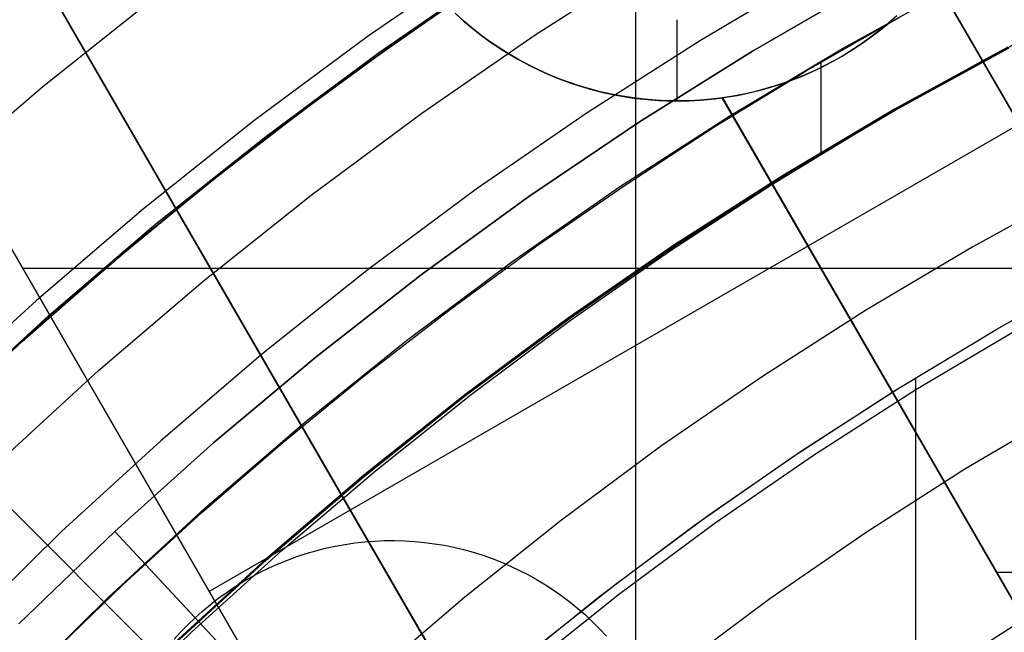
# Model space of a CAD drawing. Header units: millimetres. Extents: x 8926 to 10090, y -5004 to -3986.
# Tile 146 of 256: x 9473.28 to 9485.38, y -4319.97 to -4312.43. Entities that reach past the tile are written whole.
import ezdxf

# ---------------------------------------------------------------- set-up
doc = ezdxf.new("R2010")
doc.units = ezdxf.units.MM
for name, color, linetype in [('1', 7, 'Continuous'), ('COLOR EXT', 7, 'Continuous'), ('luz', 7, 'Continuous'), ('PLASTICO NEGRO', 7, 'Continuous'), ('Predeterminada', 7, 'Continuous')]:
    doc.layers.add(name, color=color, linetype=linetype)
doc.layers.add('BLANCO METALICO', color=7, linetype='Continuous', true_color=0xededed)

msp = doc.modelspace()

# ---------------------------------------------------------------- linework, layer by layer
at = {"layer": '1', "color": 250, "true_color": 0x111111}
for p, q in [((9477.688, -4312.841, 75.162), (9479.109, -4311.861, 75.162)), ((9479.029, -4311.938, 64.238), (9477.874, -4312.735, 64.238)), ((9477.874, -4312.735, 86.085), (9479.029, -4311.938, 86.085)), ((9483.395, -4312.788, 89.131), (9484.809, -4312.007, 89.131)), ((9485.121, -4312.939, 95.668), (9486.453, -4312.241, 95.668)), ((9482.949, -4313.064, 89.131), (9484.091, -4312.407, 89.131)), ((9477.874, -4312.735, 64.238), (9476.742, -4313.563, 64.238)), ((9476.742, -4313.563, 86.085), (9477.874, -4312.735, 86.085)), ((9482.009, -4313.617, 89.131), (9483.395, -4312.788, 89.131)), ((9485.434, -4312.786, 89.131), (9484.041, -4313.548, 89.131)), ((9484.041, -4313.548, 92.4), (9485.434, -4312.786, 92.4)), ((9476.302, -4313.871, 75.162), (9477.688, -4312.841, 75.162)), ((9483.812, -4313.679, 95.668), (9485.121, -4312.939, 95.668)), ((9481.825, -4313.751, 89.131), (9482.949, -4313.064, 89.131)), ((9483.129, -4312.957, 89.131), (9483.129, -4314.081, 89.131)), ((9484.041, -4313.548, 89.131), (9482.676, -4314.357, 89.131)), ((9482.676, -4314.357, 92.4), (9484.041, -4313.548, 92.4)), ((9476.742, -4313.563, 64.238), (9475.632, -4314.421, 64.238)), ((9475.632, -4314.421, 86.085), (9476.742, -4313.563, 86.085)), ((9480.652, -4314.493, 89.131), (9482.009, -4313.617, 89.131)), ((9480.721, -4314.47, 89.131), (9481.825, -4313.751, 89.131)), ((9482.526, -4314.461, 95.668), (9483.812, -4313.679, 95.668)), ((9474.952, -4314.947, 75.162), (9476.302, -4313.871, 75.162)), ((9482.676, -4314.357, 89.131), (9481.339, -4315.213, 89.131)), ((9481.339, -4315.213, 92.4), (9482.676, -4314.357, 92.4)), ((9475.632, -4314.421, 64.238), (9474.547, -4315.31, 64.238)), ((9474.547, -4315.31, 86.085), (9475.632, -4314.421, 86.085)), ((9479.326, -4315.416, 89.131), (9480.652, -4314.493, 89.131)), ((9479.636, -4315.218, 89.131), (9480.721, -4314.47, 89.131)), ((9481.266, -4315.284, 95.668), (9482.526, -4314.461, 95.668)), ((9473.64, -4316.07, 75.162), (9474.952, -4314.947, 75.162)), ((9478.573, -4315.995, 89.131), (9479.636, -4315.218, 89.131)), ((9481.339, -4315.213, 89.131), (9480.032, -4316.115, 89.131)), ((9480.032, -4316.115, 92.4), (9481.339, -4315.213, 92.4)), ((9474.547, -4315.31, 64.238), (9473.487, -4316.228, 64.238)), ((9473.487, -4316.228, 86.085), (9474.547, -4315.31, 86.085)), ((9480.033, -4316.146, 95.668), (9481.266, -4315.284, 95.668)), ((9478.032, -4316.383, 89.131), (9479.326, -4315.416, 89.131)), ((9485.293, -4316.245, 98.631), (9486.516, -4315.544, 98.631)), ((9472.368, -4317.237, 75.162), (9473.64, -4316.07, 75.162)), ((9477.531, -4316.802, 89.131), (9478.573, -4315.995, 89.131)), ((9480.032, -4316.115, 89.131), (9478.758, -4317.061, 89.131)), ((9478.758, -4317.061, 92.4), (9480.032, -4316.115, 92.4)), ((9478.827, -4317.047, 95.668), (9480.033, -4316.146, 95.668)), ((9473.487, -4316.228, 64.238), (9472.453, -4317.175, 64.238)), ((9472.453, -4317.175, 86.085), (9473.487, -4316.228, 86.085)), ((9484.027, -4317.006, 98.631), (9485.293, -4316.245, 98.631)), ((9484.086, -4316.969, 98.631), (9485.293, -4316.245, 98.631)), ((9476.773, -4317.394, 89.131), (9478.032, -4316.383, 89.131)), ((9476.512, -4317.636, 89.131), (9477.531, -4316.802, 89.131)), ((9484.291, -4316.852, 98.631), (9484.291, -4337.828, 98.631)), ((9478.758, -4317.061, 89.131), (9477.516, -4318.051, 89.131)), ((9477.516, -4318.051, 92.4), (9478.758, -4317.061, 92.4)), ((9477.65, -4317.986, 95.668), (9478.827, -4317.047, 95.668)), ((9482.787, -4317.809, 98.631), (9484.027, -4317.006, 98.631)), ((9482.902, -4317.732, 98.631), (9484.086, -4316.969, 98.631)), ((9475.549, -4318.449, 89.131), (9476.773, -4317.394, 89.131)), ((9475.516, -4318.498, 89.131), (9476.512, -4317.636, 89.131)), ((9481.745, -4318.533, 98.631), (9482.902, -4317.732, 98.631)), ((9481.576, -4318.655, 98.631), (9482.787, -4317.809, 98.631)), ((9476.504, -4318.961, 95.668), (9477.65, -4317.986, 95.668)), ((9477.516, -4318.051, 89.131), (9476.31, -4319.083, 89.131)), ((9476.31, -4319.083, 92.4), (9477.516, -4318.051, 92.4)), ((9474.362, -4319.544, 89.131), (9475.549, -4318.449, 89.131)), ((9474.545, -4319.388, 89.131), (9475.516, -4318.498, 89.131)), ((9480.614, -4319.372, 98.631), (9481.745, -4318.533, 98.631)), ((9480.395, -4319.541, 98.631), (9481.576, -4318.655, 98.631)), ((9475.389, -4319.972, 95.668), (9476.504, -4318.961, 95.668)), ((9476.31, -4319.083, 89.131), (9475.14, -4320.156, 89.131)), ((9475.14, -4320.156, 92.4), (9476.31, -4319.083, 92.4)), ((9473.599, -4320.304, 89.131), (9474.545, -4319.388, 89.131)), ((9479.511, -4320.247, 98.631), (9480.614, -4319.372, 98.631)), ((9473.213, -4320.68, 89.131), (9474.362, -4319.544, 89.131)), ((9479.244, -4320.468, 98.631), (9480.395, -4319.541, 98.631)), ((9474.307, -4321.018, 95.668), (9475.389, -4319.972, 95.668))]:
    msp.add_line(p, q, dxfattribs=at)
at = {"layer": '1', "color": 29, "true_color": 0x4d342b}
for p, q in [((9478.771, -4312.11, 34.462), (9477.35, -4313.109, 34.462)), ((9478.771, -4312.11, 42.462), (9477.35, -4313.109, 42.462)), ((9478.771, -4312.11, 70.562), (9477.35, -4313.109, 70.562)), ((9478.771, -4312.11, 76.062), (9477.35, -4313.109, 76.062)), ((9477.35, -4313.109, 38.462), (9478.771, -4312.11, 38.462)), ((9477.35, -4313.109, 73.312), (9478.771, -4312.11, 73.312)), ((9477.35, -4313.109, 34.462), (9475.964, -4314.157, 34.462)), ((9477.35, -4313.109, 42.462), (9475.964, -4314.157, 42.462)), ((9477.35, -4313.109, 70.562), (9475.964, -4314.157, 70.562)), ((9477.35, -4313.109, 76.062), (9475.964, -4314.157, 76.062)), ((9475.964, -4314.157, 38.462), (9477.35, -4313.109, 38.462)), ((9475.964, -4314.157, 73.312), (9477.35, -4313.109, 73.312)), ((9475.964, -4314.157, 34.462), (9474.615, -4315.252, 34.462)), ((9475.964, -4314.157, 42.462), (9474.615, -4315.252, 42.462)), ((9475.964, -4314.157, 70.562), (9474.615, -4315.252, 70.562)), ((9475.964, -4314.157, 76.062), (9474.615, -4315.252, 76.062)), ((9474.615, -4315.252, 38.462), (9475.964, -4314.157, 38.462)), ((9474.615, -4315.252, 73.312), (9475.964, -4314.157, 73.312)), ((9474.615, -4315.252, 34.462), (9473.305, -4316.394, 34.462)), ((9474.615, -4315.252, 42.462), (9473.305, -4316.394, 42.462)), ((9474.615, -4315.252, 70.562), (9473.305, -4316.394, 70.562)), ((9474.615, -4315.252, 76.062), (9473.305, -4316.394, 76.062)), ((9473.305, -4316.394, 38.462), (9474.615, -4315.252, 38.462)), ((9473.305, -4316.394, 73.312), (9474.615, -4315.252, 73.312)), ((9473.305, -4316.394, 34.462), (9472.036, -4317.581, 34.462)), ((9473.305, -4316.394, 42.462), (9472.036, -4317.581, 42.462)), ((9473.305, -4316.394, 70.562), (9472.036, -4317.581, 70.562)), ((9473.305, -4316.394, 76.062), (9472.036, -4317.581, 76.062)), ((9472.036, -4317.581, 38.462), (9473.305, -4316.394, 38.462)), ((9472.036, -4317.581, 73.312), (9473.305, -4316.394, 73.312))]:
    msp.add_line(p, q, dxfattribs=at)
at = {"layer": 'BLANCO METALICO'}
for p, q in [((9457.145, -4287.491, 236.532), (9479.559, -4326.314, 236.532)), ((9457.145, -4287.491, 238.032), (9479.559, -4326.314, 238.032)), ((9484.385, -4330.672, 239.532), (9464.453, -4296.15, 239.532)), ((9464.453, -4296.15, 242.032), (9484.385, -4330.672, 242.032)), ((9484.385, -4330.672, 240.782), (9464.453, -4296.15, 240.782)), ((9462.721, -4297.15, 239.532), (9479.559, -4326.314, 239.532)), ((9479.678, -4326.52, 242.032), (9462.721, -4297.15, 242.032)), ((9462.721, -4297.15, 240.782), (9479.678, -4326.52, 240.782)), ((9492.12, -4325.074, 242.532), (9484.514, -4311.898, 241.472)), ((9484.515, -4311.897, 239.532), (9492.122, -4325.073, 239.532)), ((9492.122, -4325.073, 241.032), (9484.515, -4311.898, 241.032)), ((9478.732, -4312.448, 239.532), (9478.63, -4312.356, 239.532)), ((9478.631, -4312.356, 240.782), (9478.732, -4312.448, 240.782)), ((9478.643, -4312.368, 242.032), (9478.746, -4312.46, 242.032)), ((9478.837, -4312.536, 239.532), (9478.732, -4312.448, 239.532)), ((9478.732, -4312.448, 240.782), (9478.837, -4312.537, 240.782)), ((9478.746, -4312.46, 242.032), (9478.852, -4312.549, 242.032)), ((9481.363, -4313.435, 242.032), (9481.363, -4312.435, 242.032)), ((9483.947, -4312.488, 242.032), (9484.051, -4312.397, 242.032)), ((9484.061, -4312.388, 241.487), (9483.961, -4312.476, 241.489)), ((9478.944, -4312.621, 239.532), (9478.837, -4312.536, 239.532)), ((9478.837, -4312.537, 240.782), (9478.945, -4312.621, 240.782)), ((9478.852, -4312.549, 242.032), (9478.961, -4312.634, 242.032)), ((9483.73, -4312.659, 242.032), (9483.84, -4312.575, 242.032)), ((9483.858, -4312.561, 241.49), (9483.752, -4312.643, 241.492)), ((9483.84, -4312.575, 242.032), (9483.947, -4312.488, 242.032)), ((9483.961, -4312.476, 241.489), (9483.858, -4312.561, 241.49)), ((9479.055, -4312.702, 239.532), (9478.944, -4312.621, 239.532)), ((9478.945, -4312.621, 240.782), (9479.055, -4312.702, 240.782)), ((9478.961, -4312.634, 242.032), (9479.073, -4312.715, 242.032)), ((9479.168, -4312.779, 239.532), (9479.055, -4312.702, 239.532)), ((9479.055, -4312.702, 240.782), (9479.169, -4312.779, 240.782)), ((9483.618, -4312.738, 242.032), (9483.73, -4312.659, 242.032)), ((9483.752, -4312.643, 241.492), (9483.643, -4312.721, 241.493)), ((9479.073, -4312.715, 242.032), (9479.188, -4312.792, 242.032)), ((9479.284, -4312.852, 239.532), (9479.168, -4312.779, 239.532)), ((9479.169, -4312.779, 240.782), (9479.284, -4312.852, 240.782)), ((9479.188, -4312.792, 242.032), (9479.305, -4312.865, 242.032)), ((9483.384, -4312.886, 242.032), (9483.502, -4312.814, 242.032)), ((9483.532, -4312.795, 241.493), (9483.419, -4312.866, 241.494)), ((9483.502, -4312.814, 242.032), (9483.618, -4312.738, 242.032)), ((9483.643, -4312.721, 241.493), (9483.532, -4312.795, 241.493)), ((9479.402, -4312.921, 239.532), (9479.284, -4312.852, 239.532)), ((9479.284, -4312.852, 240.782), (9479.403, -4312.922, 240.782)), ((9479.305, -4312.865, 242.032), (9479.425, -4312.934, 242.032)), ((9479.523, -4312.987, 239.532), (9479.402, -4312.921, 239.532)), ((9479.403, -4312.922, 240.782), (9479.523, -4312.987, 240.782)), ((9479.425, -4312.934, 242.032), (9479.546, -4312.999, 242.032)), ((9483.303, -4312.932, 241.494), (9483.185, -4312.995, 241.493)), ((9483.264, -4312.954, 242.032), (9483.384, -4312.886, 242.032)), ((9483.419, -4312.866, 241.494), (9483.303, -4312.932, 241.494)), ((9479.646, -4313.047, 239.532), (9479.523, -4312.987, 239.532)), ((9479.523, -4312.987, 240.782), (9479.646, -4313.048, 240.782)), ((9479.546, -4312.999, 242.032), (9479.671, -4313.059, 242.032)), ((9479.77, -4313.104, 239.532), (9479.646, -4313.047, 239.532)), ((9479.646, -4313.048, 240.782), (9479.771, -4313.104, 240.782)), ((9479.671, -4313.059, 242.032), (9479.797, -4313.115, 242.032)), ((9483.065, -4313.054, 241.493), (9482.943, -4313.109, 241.492)), ((9483.017, -4313.077, 242.032), (9483.141, -4313.017, 242.032)), ((9483.185, -4312.995, 241.493), (9483.065, -4313.054, 241.493)), ((9483.141, -4313.017, 242.032), (9483.264, -4312.954, 242.032)), ((9479.897, -4313.157, 239.532), (9479.77, -4313.104, 239.532)), ((9479.771, -4313.104, 240.782), (9479.898, -4313.157, 240.782)), ((9479.797, -4313.115, 242.032), (9479.925, -4313.167, 242.032)), ((9480.025, -4313.205, 239.532), (9479.897, -4313.157, 239.532)), ((9479.898, -4313.157, 240.782), (9480.026, -4313.205, 240.782)), ((9479.925, -4313.167, 242.032), (9480.054, -4313.215, 242.032)), ((9482.631, -4313.228, 242.032), (9482.761, -4313.182, 242.032)), ((9482.82, -4313.16, 241.49), (9482.695, -4313.206, 241.489)), ((9482.761, -4313.182, 242.032), (9482.89, -4313.132, 242.032)), ((9482.943, -4313.109, 241.492), (9482.82, -4313.16, 241.49)), ((9482.89, -4313.132, 242.032), (9483.017, -4313.077, 242.032)), ((9480.155, -4313.248, 239.532), (9480.025, -4313.205, 239.532)), ((9480.026, -4313.205, 240.782), (9480.156, -4313.248, 240.782)), ((9480.054, -4313.215, 242.032), (9480.186, -4313.258, 242.032)), ((9480.287, -4313.287, 239.532), (9480.155, -4313.248, 239.532)), ((9480.156, -4313.248, 240.782), (9480.287, -4313.287, 240.782)), ((9480.186, -4313.258, 242.032), (9480.318, -4313.296, 242.032)), ((9480.419, -4313.322, 239.532), (9480.287, -4313.287, 239.532)), ((9480.287, -4313.287, 240.782), (9480.42, -4313.322, 240.782)), ((9480.318, -4313.296, 242.032), (9480.452, -4313.33, 242.032)), ((9482.232, -4313.339, 242.032), (9482.367, -4313.307, 242.032)), ((9482.44, -4313.287, 241.484), (9482.311, -4313.321, 241.482)), ((9482.367, -4313.307, 242.032), (9482.5, -4313.27, 242.032)), ((9482.568, -4313.249, 241.487), (9482.44, -4313.287, 241.484)), ((9482.5, -4313.27, 242.032), (9482.631, -4313.228, 242.032)), ((9482.695, -4313.206, 241.489), (9482.568, -4313.249, 241.487)), ((9474.419, -4313.411, 239.532), (9474.419, -4313.411, 242.032)), ((9480.553, -4313.352, 239.532), (9480.419, -4313.322, 239.532)), ((9480.42, -4313.322, 240.782), (9480.554, -4313.352, 240.782)), ((9480.452, -4313.33, 242.032), (9480.587, -4313.359, 242.032)), ((9480.688, -4313.377, 239.532), (9480.553, -4313.352, 239.532)), ((9480.554, -4313.352, 240.782), (9480.688, -4313.377, 240.782)), ((9480.587, -4313.359, 242.032), (9480.723, -4313.383, 242.032)), ((9480.823, -4313.398, 239.532), (9480.688, -4313.377, 239.532)), ((9480.688, -4313.377, 240.782), (9480.824, -4313.398, 240.782)), ((9480.723, -4313.383, 242.032), (9480.86, -4313.403, 242.032)), ((9480.959, -4313.414, 239.532), (9480.823, -4313.398, 239.532)), ((9480.824, -4313.398, 240.782), (9480.96, -4313.414, 240.782)), ((9480.86, -4313.403, 242.032), (9480.997, -4313.418, 242.032)), ((9481.096, -4313.426, 239.532), (9480.959, -4313.414, 239.532)), ((9480.96, -4313.414, 240.782), (9481.096, -4313.426, 240.782)), ((9480.997, -4313.418, 242.032), (9481.135, -4313.428, 242.032)), ((9481.233, -4313.433, 239.532), (9481.096, -4313.426, 239.532)), ((9481.096, -4313.426, 240.782), (9481.233, -4313.433, 240.782)), ((9481.135, -4313.428, 242.032), (9481.273, -4313.434, 242.032)), ((9481.411, -4313.434, 242.032), (9481.549, -4313.43, 242.032)), ((9481.643, -4313.425, 239.532), (9481.507, -4313.432, 239.532)), ((9481.507, -4313.432, 240.782), (9481.644, -4313.425, 240.782)), ((9481.549, -4313.43, 242.032), (9481.687, -4313.422, 242.032)), ((9481.78, -4313.413, 239.532), (9481.643, -4313.425, 239.532)), ((9481.644, -4313.425, 240.782), (9481.781, -4313.413, 240.782)), ((9481.687, -4313.422, 242.032), (9481.824, -4313.408, 242.032)), ((9481.916, -4313.396, 239.532), (9481.78, -4313.413, 239.532)), ((9481.781, -4313.413, 240.782), (9481.917, -4313.396, 240.782)), ((9481.824, -4313.408, 242.032), (9481.961, -4313.39, 242.032)), ((9489.524, -4326.573, 239.532), (9481.916, -4313.396, 239.532)), ((9481.917, -4313.396, 241.472), (9481.916, -4313.396, 239.532)), ((9481.916, -4313.396, 241.032), (9489.524, -4326.573, 241.032)), ((9482.049, -4313.375, 241.475), (9481.917, -4313.396, 241.472)), ((9481.917, -4313.396, 241.472), (9489.525, -4326.572, 242.532)), ((9481.961, -4313.39, 242.032), (9482.097, -4313.367, 242.032)), ((9482.18, -4313.35, 241.479), (9482.049, -4313.375, 241.475)), ((9482.097, -4313.367, 242.032), (9482.232, -4313.339, 242.032)), ((9482.311, -4313.321, 241.482), (9482.18, -4313.35, 241.479)), ((9482.3, -4313.323, 241.485), (9482.3, -4313.323, 242.032)), ((9481.37, -4313.435, 239.532), (9481.233, -4313.433, 239.532)), ((9481.233, -4313.433, 240.782), (9481.37, -4313.435, 240.782)), ((9481.273, -4313.434, 242.032), (9481.411, -4313.434, 242.032)), ((9481.507, -4313.432, 239.532), (9481.37, -4313.435, 239.532)), ((9481.37, -4313.435, 240.782), (9481.507, -4313.432, 240.782)), ((9496.409, -4315.498, 236.532), (9473.315, -4315.498, 236.532)), ((9488.747, -4319.231, 242.064), (9485.291, -4319.239, 241.944))]:
    msp.add_line(p, q, dxfattribs=at)
at = {"layer": 'COLOR EXT', "color": 30, "true_color": 0xff8d00}
for p, q in [((9480.852, -4326.138, 21.262), (9480.852, -4285.275, 21.262)), ((9455.898, -4301.184, 21.262), (9482.769, -4328.055, 21.262)), ((9482.769, -4328.055, 25.262), (9455.898, -4301.184, 25.262)), ((9455.898, -4301.184, 23.262), (9482.769, -4328.055, 23.262))]:
    msp.add_line(p, q, dxfattribs=at)
at = {"layer": 'luz', "color": 7, "true_color": 0xffffff}
for p, q in [((9478.976, -4311.661, -25.076), (9477.549, -4312.647, -25.076)), ((9479.615, -4312.621, -25.384), (9481.042, -4311.707, -25.384)), ((9483.071, -4311.845, -25.691), (9481.647, -4312.689, -25.691)), ((9474.968, -4312.138, -26.139), (9473.56, -4313.262, -26.139)), ((9477.549, -4312.647, -25.076), (9476.156, -4313.681, -25.076)), ((9478.22, -4313.584, -25.384), (9479.615, -4312.621, -25.384)), ((9481.647, -4312.689, -25.691), (9480.253, -4313.581, -25.691)), ((9485.428, -4312.774, -24.628), (9484.035, -4313.536, -24.628)), ((9473.56, -4313.262, -26.139), (9472.19, -4314.433, -26.139)), ((9484.035, -4313.536, -24.628), (9482.669, -4314.346, -24.628)), ((9476.859, -4314.595, -25.384), (9478.22, -4313.584, -25.384)), ((9480.253, -4313.581, -25.691), (9478.891, -4314.522, -25.691)), ((9476.156, -4313.681, -25.076), (9474.8, -4314.763, -25.076)), ((9482.669, -4314.346, -24.628), (9481.332, -4315.203, -24.628)), ((9486.333, -4314.498, -23.565), (9484.999, -4315.228, -23.565)), ((9475.534, -4315.652, -25.384), (9476.859, -4314.595, -25.384)), ((9478.891, -4314.522, -25.691), (9477.562, -4315.508, -25.691)), ((9474.8, -4314.763, -25.076), (9473.481, -4315.89, -25.076)), ((9481.332, -4315.203, -24.628), (9480.025, -4316.105, -24.628)), ((9484.999, -4315.228, -23.565), (9483.691, -4316.004, -23.565)), ((9477.562, -4315.508, -25.691), (9476.268, -4316.54, -25.691)), ((9474.246, -4316.753, -25.384), (9475.534, -4315.652, -25.384)), ((9473.481, -4315.89, -25.076), (9472.203, -4317.063, -25.076)), ((9483.691, -4316.004, -23.565), (9482.41, -4316.824, -23.565)), ((9480.025, -4316.105, -24.628), (9478.75, -4317.051, -24.628)), ((9484.295, -4316.985, -23.873), (9485.569, -4316.23, -23.873)), ((9476.268, -4316.54, -25.691), (9475.01, -4317.616, -25.691)), ((9472.997, -4317.899, -25.384), (9474.246, -4316.753, -25.384)), ((9482.41, -4316.824, -23.565), (9481.158, -4317.688, -23.565)), ((9478.75, -4317.051, -24.628), (9477.508, -4318.041, -24.628)), ((9483.048, -4317.784, -23.873), (9484.295, -4316.985, -23.873)), ((9486.14, -4317.232, -24.18), (9484.9, -4317.967, -24.18)), ((9475.01, -4317.616, -25.691), (9473.791, -4318.735, -25.691)), ((9481.158, -4317.688, -23.565), (9479.937, -4318.594, -23.565)), ((9481.83, -4318.625, -23.873), (9483.048, -4317.784, -23.873)), ((9484.9, -4317.967, -24.18), (9483.687, -4318.744, -24.18)), ((9477.508, -4318.041, -24.628), (9476.302, -4319.074, -24.628)), ((9479.937, -4318.594, -23.565), (9478.748, -4319.543, -23.565)), ((9480.64, -4319.508, -23.873), (9481.83, -4318.625, -23.873)), ((9473.791, -4318.735, -25.691), (9472.61, -4319.895, -25.691)), ((9483.687, -4318.744, -24.18), (9482.501, -4319.563, -24.18)), ((9476.302, -4319.074, -24.628), (9475.131, -4320.147, -24.628)), ((9478.748, -4319.543, -23.565), (9477.593, -4320.531, -23.565)), ((9479.483, -4320.431, -23.873), (9480.64, -4319.508, -23.873)), ((9482.501, -4319.563, -24.18), (9481.344, -4320.422, -24.18)), ((9485.922, -4319.624, -23.117), (9484.765, -4320.365, -23.117))]:
    msp.add_line(p, q, dxfattribs=at)
at = {"layer": 'PLASTICO NEGRO', "color": 254, "true_color": 0xcad1ee}
for p, q in [((9483.707, -4312, 33.562), (9482.288, -4312.822, 33.562)), ((9482.288, -4312.822, 35.062), (9483.707, -4312, 35.062)), ((9483.707, -4312, 34.312), (9482.288, -4312.822, 34.312)), ((9482.288, -4312.822, 33.562), (9480.898, -4313.692, 33.562)), ((9480.898, -4313.692, 35.062), (9482.288, -4312.822, 35.062)), ((9482.288, -4312.822, 34.312), (9480.898, -4313.692, 34.312)), ((9480.898, -4313.692, 33.562), (9479.539, -4314.61, 33.562)), ((9479.539, -4314.61, 35.062), (9480.898, -4313.692, 35.062)), ((9480.898, -4313.692, 34.312), (9479.539, -4314.61, 34.312)), ((9479.539, -4314.61, 33.562), (9478.213, -4315.575, 33.562)), ((9478.213, -4315.575, 35.062), (9479.539, -4314.61, 35.062)), ((9479.539, -4314.61, 34.312), (9478.213, -4315.575, 34.312)), ((9478.213, -4315.575, 33.562), (9476.921, -4316.584, 33.562)), ((9476.921, -4316.584, 35.062), (9478.213, -4315.575, 35.062)), ((9478.213, -4315.575, 34.312), (9476.921, -4316.584, 34.312)), ((9476.921, -4316.584, 33.562), (9475.664, -4317.638, 33.562)), ((9475.664, -4317.638, 35.062), (9476.921, -4316.584, 35.062)), ((9476.921, -4316.584, 34.312), (9475.664, -4317.638, 34.312)), ((9475.664, -4317.638, 33.562), (9474.445, -4318.734, 33.562)), ((9474.445, -4318.734, 35.062), (9475.664, -4317.638, 35.062)), ((9475.664, -4317.638, 34.312), (9474.445, -4318.734, 34.312)), ((9474.445, -4318.734, 33.562), (9473.264, -4319.871, 33.562)), ((9473.264, -4319.871, 35.062), (9474.445, -4318.734, 35.062)), ((9474.445, -4318.734, 34.312), (9473.264, -4319.871, 34.312)), ((9474.445, -4318.734, 33.562), (9474.445, -4318.734, 35.062)), ((9474.445, -4318.734, 33.562), (9475.433, -4319.795, 33.562)), ((9474.445, -4318.734, 35.062), (9476.318, -4320.747, 35.062)), ((9477.277, -4318.891, 33.562), (9477.398, -4318.873, 33.562)), ((9477.398, -4318.873, 33.562), (9477.52, -4318.859, 33.562)), ((9477.52, -4318.859, 33.562), (9477.642, -4318.85, 33.562)), ((9477.642, -4318.85, 33.562), (9477.764, -4318.845, 33.562)), ((9477.764, -4318.845, 33.562), (9477.887, -4318.844, 33.562)), ((9477.887, -4318.844, 33.562), (9478.009, -4318.847, 33.562)), ((9478.009, -4318.847, 33.562), (9478.132, -4318.855, 33.562)), ((9478.132, -4318.855, 33.562), (9478.254, -4318.867, 33.562)), ((9478.254, -4318.867, 33.562), (9478.375, -4318.883, 33.562)), ((9476.8, -4319.003, 33.562), (9476.918, -4318.969, 33.562)), ((9476.918, -4318.969, 33.562), (9477.036, -4318.939, 33.562)), ((9477.036, -4318.939, 33.562), (9477.156, -4318.913, 33.562)), ((9477.156, -4318.913, 33.562), (9477.277, -4318.891, 33.562)), ((9478.375, -4318.883, 33.562), (9478.496, -4318.903, 33.562)), ((9478.496, -4318.903, 33.562), (9478.616, -4318.927, 33.562)), ((9478.616, -4318.927, 33.562), (9478.735, -4318.956, 33.562)), ((9478.735, -4318.956, 33.562), (9478.854, -4318.988, 33.562)), ((9478.854, -4318.988, 33.562), (9478.97, -4319.025, 33.562)), ((9476.455, -4319.13, 33.562), (9476.568, -4319.084, 33.562)), ((9476.568, -4319.084, 33.562), (9476.683, -4319.042, 33.562)), ((9476.683, -4319.042, 33.562), (9476.8, -4319.003, 33.562)), ((9478.97, -4319.025, 33.562), (9479.086, -4319.066, 33.562)), ((9479.086, -4319.066, 33.562), (9479.2, -4319.11, 33.562)), ((9479.2, -4319.11, 33.562), (9479.313, -4319.159, 33.562)), ((9476.125, -4319.292, 33.562), (9476.233, -4319.234, 33.562)), ((9476.233, -4319.234, 33.562), (9476.343, -4319.18, 33.562)), ((9476.343, -4319.18, 33.562), (9476.455, -4319.13, 33.562)), ((9479.313, -4319.159, 33.562), (9479.424, -4319.211, 33.562)), ((9479.424, -4319.211, 33.562), (9479.532, -4319.267, 33.562)), ((9475.915, -4319.418, 33.562), (9476.019, -4319.353, 33.562)), ((9476.019, -4319.353, 33.562), (9476.125, -4319.292, 33.562)), ((9479.532, -4319.267, 33.562), (9479.639, -4319.327, 33.562)), ((9479.639, -4319.327, 33.562), (9479.744, -4319.391, 33.562)), ((9475.814, -4319.487, 33.562), (9475.915, -4319.418, 33.562)), ((9479.744, -4319.391, 33.562), (9479.847, -4319.458, 33.562)), ((9479.847, -4319.458, 33.562), (9479.947, -4319.528, 33.562)), ((9475.618, -4319.635, 33.562), (9475.714, -4319.559, 33.562)), ((9475.714, -4319.559, 33.562), (9475.814, -4319.487, 33.562)), ((9479.947, -4319.528, 33.562), (9480.045, -4319.602, 33.562)), ((9480.045, -4319.602, 33.562), (9480.14, -4319.68, 33.562)), ((9475.433, -4319.795, 33.562), (9475.524, -4319.713, 33.562)), ((9475.524, -4319.713, 33.562), (9475.618, -4319.635, 33.562)), ((9480.14, -4319.68, 33.562), (9480.232, -4319.76, 33.562)), ((9475.433, -4319.795, 33.562), (9475.345, -4319.88, 33.562)), ((9476.318, -4320.747, 34.862), (9475.433, -4319.795, 33.562)), ((9480.232, -4319.76, 33.562), (9480.321, -4319.844, 33.562)), ((9480.321, -4319.844, 33.562), (9480.408, -4319.931, 33.562)), ((9475.259, -4319.968, 33.562), (9475.177, -4320.059, 33.562)), ((9475.345, -4319.88, 33.562), (9475.259, -4319.968, 33.562)), ((9480.408, -4319.931, 33.562), (9480.491, -4320.021, 33.562))]:
    msp.add_line(p, q, dxfattribs=at)
at = {"layer": 'Predeterminada'}
msp.add_line((9492.929, -4309.471, 242.032), (9475.608, -4319.471, 242.032), dxfattribs=at)

doc.saveas('drawing.dxf')
